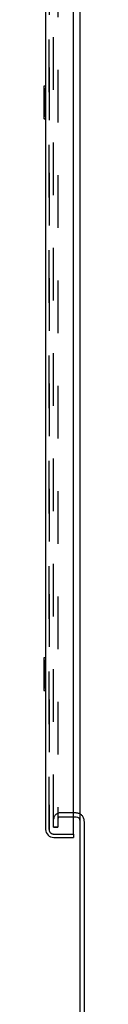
# Model space of a CAD drawing. Header units: inches. Extents: x 0 to 293, y 0 to 190.
# Tile 96 of 104: x 156.72 to 157.96, y 63.51 to 93.64. Entities that reach past the tile are written whole.
import ezdxf

# ---------------------------------------------------------------- set-up
doc = ezdxf.new("R2010")
doc.units = ezdxf.units.IN
doc.header["$LTSCALE"] = 16.12069
doc.header["$MEASUREMENT"] = 0
doc.linetypes.add('HIDDEN', pattern=[0.2, 0.1, -0.1])
doc.layers.get('0').update_dxf_attribs({"linetype": 'CONTINUOUS'})
for name, color, linetype in [('DEFAULT_2', 8, 'HIDDEN'), ('LEFT_OR_SECONDARY_DOOR_ASSEMBLY', 7, 'CONTINUOUS'), ('RIGHT_OR_MAIN_DOOR_ASSEMBLY', 7, 'CONTINUOUS')]:
    doc.layers.add(name, color=color, linetype=linetype)

msp = doc.modelspace()

# ---------------------------------------------------------------- linework, layer by layer
at = {"color": 7, "linetype": 'Continuous'}
for p, q in [((157.839, 69.144), (157.839, 99.425)), ((157.714, 69.237), (157.635, 69.237)), ((157.839, 62.112), (157.839, 69.112)), ((157.964, 69.106), (157.964, 62.112))]:
    msp.add_line(p, q, dxfattribs=at)
msp.add_arc((157.714, 69.112), 0.125, 0, 90, dxfattribs=at)
at = {"layer": 'DEFAULT_2', "color": 8, "linetype": 'HIDDEN'}
for p, q in [((157.026, 68.925), (157.026, 130.8)), ((157.151, 130.8), (157.151, 68.925)), ((157.714, 69.362), (157.214, 69.362)), ((157.714, 69.362), (157.214, 69.362)), ((157.635, 69.237), (157.214, 69.237)), ((157.151, 68.925), (157.026, 68.925)), ((157.026, 68.925), (157.151, 68.925))]:
    msp.add_line(p, q, dxfattribs=at)
for centre, radius, start, end in [((157.214, 69.175), 0.188, 90, 180), ((157.714, 69.112), 0.25, 0, 90), ((157.214, 69.175), 0.0625, 90, 180)]:
    msp.add_arc(centre, radius, start, end, dxfattribs=at)
at = {"layer": 'LEFT_OR_SECONDARY_DOOR_ASSEMBLY', "color": 8, "linetype": 'HIDDEN'}
for p, q in [((156.885, 68.859), (156.885, 130.866)), ((157.027, 68.716), (157.615, 68.716))]:
    msp.add_line(p, q, dxfattribs=at)
msp.add_arc((157.027, 68.859), 0.142, 180, 270, dxfattribs=at)
at = {"layer": 'RIGHT_OR_MAIN_DOOR_ASSEMBLY', "color": 8, "linetype": 'HIDDEN'}
for p, q in [((156.885, 130.866), (156.885, 68.859)), ((157.027, 68.716), (157.615, 68.716))]:
    msp.add_line(p, q, dxfattribs=at)
at = {"layer": 'RIGHT_OR_MAIN_DOOR_ASSEMBLY', "color": 3, "linetype": 'Continuous'}
for p, q in [((157.635, 68.736), (157.635, 100.537)), ((156.781, 99.682), (156.781, 68.859)), ((157.027, 68.612), (157.635, 68.612))]:
    msp.add_line(p, q, dxfattribs=at)
at = {"layer": 'RIGHT_OR_MAIN_DOOR_ASSEMBLY', "color": 7, "linetype": 'Continuous'}
for p, q in [((156.721, 91.597), (156.721, 90.627)), ((156.781, 91.612), (156.736, 91.612)), ((156.768, 91.512), (156.768, 90.712)), ((156.736, 90.612), (156.781, 90.612)), ((156.721, 74.097), (156.721, 73.127)), ((156.781, 74.112), (156.736, 74.112)), ((156.768, 74.012), (156.768, 73.212)), ((156.736, 73.112), (156.781, 73.112)), ((157.615, 68.716), (157.635, 68.716)), ((157.635, 68.716), (157.635, 68.612))]:
    msp.add_line(p, q, dxfattribs=at)
for points in [[(156.766, 91.548), (156.766, 91.543), (156.767, 91.537), (156.767, 91.531), (156.767, 91.525), (156.768, 91.519), (156.768, 91.512)], [(156.768, 90.712), (156.768, 90.706), (156.767, 90.7), (156.767, 90.694), (156.767, 90.688), (156.766, 90.682), (156.766, 90.676)], [(156.766, 74.048), (156.766, 74.043), (156.767, 74.037), (156.767, 74.031), (156.767, 74.025), (156.768, 74.019), (156.768, 74.012)], [(156.768, 73.212), (156.768, 73.206), (156.767, 73.2), (156.767, 73.194), (156.767, 73.188), (156.766, 73.182), (156.766, 73.176)]]:
    msp.add_lwpolyline(points, dxfattribs=at)
for centre, start, end in [((156.736, 91.597), 90, 180), ((156.766, 91.597), 0, 90), ((156.736, 90.627), 180, 270), ((156.766, 90.627), 270, 360), ((156.736, 74.097), 90, 180), ((156.766, 74.097), 0, 90), ((156.736, 73.127), 180, 270), ((156.766, 73.127), 270, 360)]:
    msp.add_arc(centre, 0.015, start, end, dxfattribs=at)
at = {"layer": 'RIGHT_OR_MAIN_DOOR_ASSEMBLY', "color": 3, "linetype": 'Continuous'}
for centre, radius, start, end in [((157.027, 68.859), 0.246, 180, 270), ((157.615, 68.736), 0.02, 270, 360)]:
    msp.add_arc(centre, radius, start, end, dxfattribs=at)
at = {"layer": 'RIGHT_OR_MAIN_DOOR_ASSEMBLY', "color": 8, "linetype": 'HIDDEN'}
msp.add_arc((157.027, 68.859), 0.142, 180, 270, dxfattribs=at)

doc.saveas('drawing.dxf')
